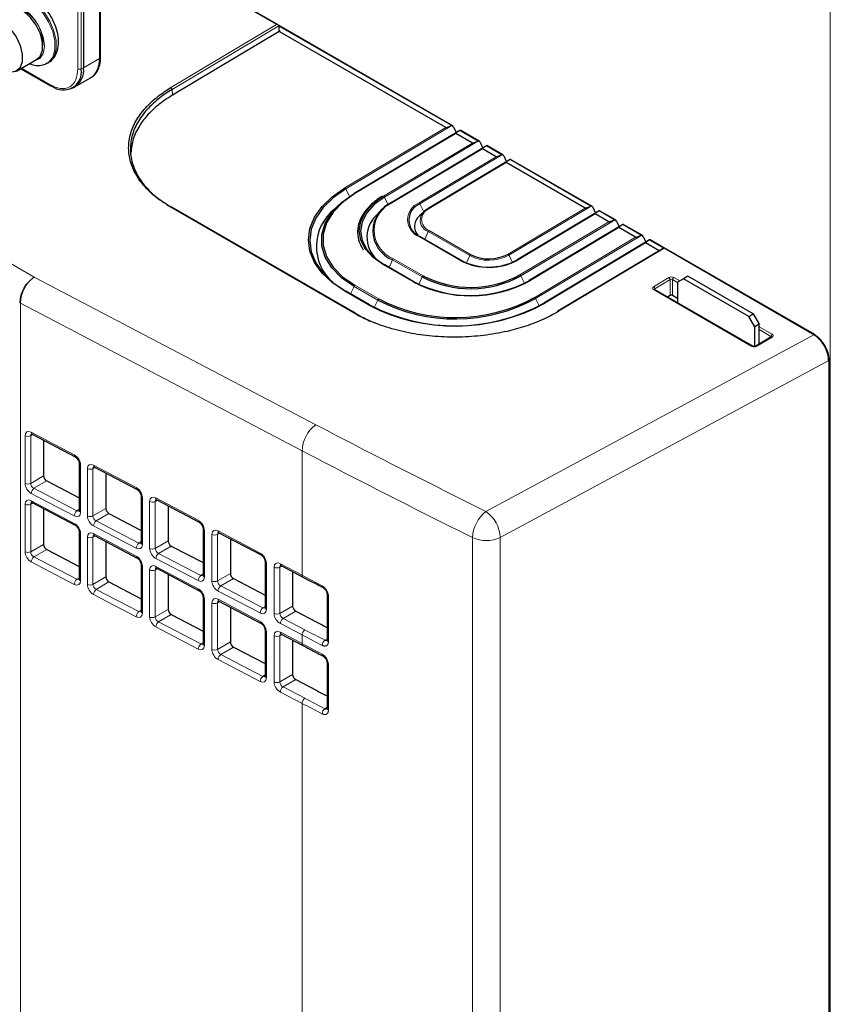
# Paper-space layout 'Blatt2' of a CAD drawing. Header units: millimetres. Extents: x 5 to 418, y 2 to 292.
# Tile 44 of 81: x 145 to 164, y 177 to 200. Entities that reach past the tile are written whole.
import ezdxf

# ---------------------------------------------------------------- set-up
doc = ezdxf.new("R2010")
doc.units = ezdxf.units.MM

psp = doc.layouts.new('Blatt2')

# ---------------------------------------------------------------- linework, layer by layer
at = {"color": 7, "linetype": 'Continuous', "lineweight": 18}
for p, q in [((164.112, 170.59), (164.112, 217.949)), ((146.168, 199.249), (146.168, 217.229)), ((146.249, 199.247), (146.249, 217.227)), ((110.933, 214.021), (145.129, 194.28)), ((146.681, 205.296), (146.681, 199.491)), ((150.904, 200.306), (148.47, 201.711)), ((148.387, 198.803), (150.904, 200.306)), ((150.961, 200.276), (148.416, 198.756)), ((155.075, 197.894), (150.961, 200.269)), ((150.965, 200.17), (150.994, 200.154)), ((146.681, 199.491), (146.305, 199.274)), ((144.826, 199.261), (145.508, 198.867)), ((146.305, 199.274), (146.249, 199.247)), ((148.424, 198.621), (148.416, 198.756)), ((152.537, 196.41), (154.94, 197.846)), ((155.089, 197.896), (152.559, 196.384)), ((155.711, 197.527), (155.276, 197.778)), ((155.181, 197.708), (152.777, 196.272)), ((155.725, 197.528), (153.479, 196.186)), ((153.456, 196.212), (155.577, 197.479)), ((155.817, 197.34), (153.696, 196.073)), ((156.277, 197.2), (155.912, 197.411)), ((154.304, 196.054), (156.142, 197.152)), ((156.291, 197.202), (154.327, 196.028)), ((156.383, 197.014), (154.545, 195.915)), ((158.398, 195.976), (156.478, 197.084)), ((152.647, 196.204), (152.559, 196.384)), ((153.317, 196.12), (153.456, 196.212)), ((153.567, 196.003), (153.479, 196.186)), ((152.771, 193.416), (148.387, 195.947)), ((154.42, 195.837), (154.327, 196.028)), ((156.426, 194.83), (158.264, 195.928)), ((158.412, 195.977), (156.448, 194.804)), ((158.964, 195.649), (158.599, 195.86)), ((158.504, 195.789), (156.666, 194.691)), ((158.978, 195.651), (156.731, 194.308)), ((154.545, 195.392), (155.535, 194.821)), ((156.708, 194.334), (158.829, 195.601)), ((159.07, 195.463), (156.949, 194.195)), ((159.6, 195.282), (159.165, 195.533)), ((155.294, 194.677), (154.304, 195.249)), ((154.522, 195.366), (154.439, 195.185)), ((155.512, 194.794), (154.522, 195.366)), ((157.062, 193.798), (159.466, 195.234)), ((159.615, 195.283), (157.085, 193.772)), ((160.134, 194.973), (159.801, 195.166)), ((159.706, 195.095), (157.302, 193.659)), ((160.15, 194.969), (157.633, 193.465)), ((163.72, 192.907), (160.15, 194.969)), ((153.674, 194.693), (153.591, 194.512)), ((154.381, 194.285), (153.674, 194.693)), ((153.696, 194.719), (154.403, 194.311)), ((155.512, 194.794), (155.433, 194.621)), ((156.448, 194.804), (156.531, 194.634)), ((154.163, 194.167), (153.456, 194.576)), ((145.129, 194.28), (151.846, 190.759)), ((154.381, 194.285), (154.3, 194.107)), ((156.731, 194.308), (156.816, 194.134)), ((159.897, 194.051), (160.264, 194.271)), ((160.293, 194.222), (159.925, 194.003)), ((160.293, 193.847), (160.293, 194.222)), ((160.47, 194.154), (160.35, 194.224)), ((160.35, 194.224), (160.35, 193.847)), ((160.378, 194.272), (160.522, 194.189)), ((152.755, 194.061), (152.672, 193.88)), ((153.321, 193.734), (152.755, 194.061)), ((152.777, 194.087), (153.343, 193.76)), ((162.244, 192.63), (159.897, 193.985)), ((159.925, 194.003), (159.925, 193.983)), ((153.103, 193.617), (152.537, 193.943)), ((153.321, 193.734), (153.238, 193.556)), ((157.085, 193.772), (157.17, 193.597)), ((151.516, 190.141), (144.799, 193.662)), ((144.799, 193.662), (144.799, 162.352)), ((162.414, 193.096), (162.725, 192.917)), ((162.697, 192.868), (162.414, 193.032)), ((155.9, 188.693), (163.72, 192.907)), ((162.725, 192.851), (162.357, 192.631)), ((162.697, 192.848), (162.697, 192.868)), ((164.073, 192.295), (156.241, 188.074)), ((164.073, 108.197), (164.073, 192.295)), ((164.086, 192.284), (164.086, 192.284)), ((164.086, 168.237), (164.086, 192.284)), ((144.91, 189.362), (144.91, 190.497)), ((145.102, 190.524), (145.044, 190.497)), ((145.044, 190.497), (145.044, 189.362)), ((145.058, 190.582), (146.084, 190.04)), ((151.516, 190.141), (151.516, 187.174)), ((146.232, 189.799), (146.232, 188.672)), ((146.587, 189.74), (146.529, 189.713)), ((146.543, 189.798), (147.562, 189.261)), ((145.044, 189.362), (145.35, 189.539)), ((146.395, 188.587), (146.395, 189.713)), ((146.529, 189.713), (146.529, 188.587)), ((145.425, 189.419), (145.122, 189.244)), ((146.084, 188.586), (145.058, 189.122)), ((145.122, 189.244), (146.148, 188.708)), ((144.91, 187.729), (144.91, 188.864)), ((145.102, 188.891), (145.044, 188.864)), ((145.044, 188.864), (145.044, 187.729)), ((145.058, 188.949), (146.084, 188.407)), ((147.709, 189.02), (147.709, 187.9)), ((147.88, 187.811), (147.88, 188.93)), ((148.072, 188.956), (148.014, 188.929)), ((148.014, 188.929), (148.014, 187.811)), ((148.028, 189.014), (149.039, 188.481)), ((146.148, 188.708), (146.199, 188.744)), ((146.529, 188.587), (146.835, 188.763)), ((146.909, 188.643), (146.607, 188.468)), ((147.562, 187.814), (146.543, 188.346)), ((146.607, 188.468), (147.625, 187.936)), ((146.232, 188.166), (146.232, 187.039)), ((146.587, 188.107), (146.529, 188.08)), ((146.543, 188.165), (147.562, 187.627)), ((149.187, 188.24), (149.187, 187.129)), ((149.365, 187.036), (149.365, 188.146)), ((149.557, 188.172), (149.499, 188.146)), ((149.499, 188.146), (149.499, 187.035)), ((149.513, 188.231), (150.517, 187.701)), ((145.044, 187.729), (145.35, 187.906)), ((146.395, 186.954), (146.395, 188.08)), ((146.529, 188.08), (146.529, 186.953)), ((147.625, 187.936), (147.677, 187.972)), ((148.014, 187.811), (148.32, 187.988)), ((148.394, 187.867), (148.092, 187.693)), ((155.58, 156.28), (155.58, 188.069)), ((156.241, 188.074), (156.241, 156.284)), ((145.425, 187.786), (145.122, 187.611)), ((148.092, 187.693), (149.103, 187.165)), ((146.084, 186.953), (145.058, 187.489)), ((145.122, 187.611), (146.148, 187.075)), ((147.709, 187.386), (147.709, 186.267)), ((149.039, 187.042), (148.028, 187.571)), ((150.664, 187.46), (150.664, 186.357)), ((151.042, 187.389), (150.984, 187.362)), ((150.998, 187.447), (151.516, 187.174)), ((147.88, 186.178), (147.88, 187.296)), ((148.072, 187.323), (148.014, 187.296)), ((148.014, 187.296), (148.014, 186.178)), ((148.028, 187.381), (149.039, 186.848)), ((149.103, 187.165), (149.154, 187.201)), ((149.499, 187.035), (149.805, 187.212)), ((150.85, 186.26), (150.85, 187.362)), ((150.984, 187.362), (150.984, 186.26)), ((146.148, 187.075), (146.199, 187.111)), ((146.529, 186.953), (146.835, 187.13)), ((146.909, 187.01), (146.607, 186.835)), ((149.879, 187.092), (149.577, 186.917)), ((149.577, 186.917), (150.58, 186.393)), ((147.562, 186.181), (146.543, 186.713)), ((146.607, 186.835), (147.625, 186.303)), ((150.517, 186.271), (149.513, 186.795)), ((149.187, 186.607), (149.187, 185.495)), ((149.365, 185.402), (149.365, 186.513)), ((149.557, 186.539), (149.499, 186.513)), ((149.499, 186.513), (149.499, 185.402)), ((149.513, 186.598), (150.517, 186.068)), ((152.143, 186.681), (152.143, 185.586)), ((147.625, 186.303), (147.677, 186.339)), ((148.014, 186.178), (148.32, 186.355)), ((148.394, 186.234), (148.092, 186.06)), ((150.58, 186.393), (150.632, 186.429)), ((150.984, 186.26), (151.29, 186.437)), ((151.364, 186.316), (151.062, 186.142)), ((148.092, 186.06), (149.103, 185.532)), ((151.516, 185.749), (150.998, 186.019)), ((151.062, 186.142), (151.579, 185.871)), ((149.039, 185.409), (148.028, 185.938)), ((150.664, 185.827), (150.664, 184.724)), ((151.042, 185.756), (150.984, 185.729)), ((150.998, 185.814), (151.516, 185.541)), ((151.516, 185.749), (151.516, 185.541)), ((149.103, 185.532), (149.154, 185.568)), ((149.499, 185.402), (149.805, 185.579)), ((150.85, 184.627), (150.85, 185.729)), ((150.984, 185.729), (150.984, 184.627)), ((152.059, 185.622), (152.11, 185.658)), ((149.879, 185.459), (149.577, 185.284)), ((149.577, 185.284), (150.58, 184.76)), ((150.517, 184.638), (149.513, 185.162)), ((152.143, 185.047), (152.143, 183.953)), ((150.984, 184.627), (151.29, 184.803)), ((150.58, 184.76), (150.632, 184.796)), ((151.364, 184.683), (151.062, 184.508)), ((151.516, 184.116), (150.998, 184.386)), ((151.062, 184.508), (151.579, 184.238)), ((151.516, 184.116), (151.516, 158.819)), ((152.059, 183.989), (152.11, 184.025))]:
    psp.add_line(p, q, dxfattribs=at)
at = {"color": 7, "linetype": 'Continuous', "lineweight": 25}
for p, q in [((146.305, 217.254), (146.305, 199.274)), ((146.711, 199.532), (146.711, 205.337)), ((150.945, 200.297), (148.482, 201.718)), ((150.967, 200.14), (148.424, 198.621)), ((155.1, 197.892), (150.959, 200.282)), ((150.961, 200.274), (150.965, 200.172)), ((150.994, 200.154), (150.967, 200.14)), ((154.94, 197.846), (150.967, 200.14)), ((144.705, 199.191), (145.186, 199.469)), ((145.441, 199.385), (145.47, 199.402)), ((144.808, 199.251), (145.52, 198.84)), ((146.098, 198.816), (146.474, 199.033)), ((146.011, 198.776), (146.066, 198.8)), ((155.278, 197.78), (152.757, 196.273)), ((155.123, 197.864), (155.189, 197.726)), ((155.736, 197.524), (155.287, 197.783)), ((155.577, 197.479), (155.181, 197.708)), ((155.76, 197.497), (155.825, 197.359)), ((155.915, 197.413), (153.676, 196.075)), ((156.142, 197.152), (155.817, 197.34)), ((156.302, 197.198), (155.924, 197.416)), ((156.481, 197.086), (154.525, 195.917)), ((156.326, 197.171), (156.391, 197.032)), ((158.264, 195.928), (156.383, 197.014)), ((158.423, 195.973), (156.489, 197.089)), ((148.3, 196.005), (148.391, 195.948)), ((152.791, 193.418), (148.407, 195.949)), ((152.391, 196.002), (152.277, 195.895)), ((153.447, 195.905), (153.333, 195.798)), ((154.432, 195.849), (154.318, 195.742)), ((158.602, 195.861), (156.646, 194.693)), ((158.447, 195.946), (158.512, 195.808)), ((158.989, 195.646), (158.611, 195.865)), ((158.829, 195.601), (158.504, 195.789)), ((159.013, 195.619), (159.078, 195.481)), ((159.168, 195.535), (156.929, 194.197)), ((159.466, 195.234), (159.07, 195.463)), ((159.626, 195.279), (159.176, 195.538)), ((155.315, 194.679), (154.325, 195.251)), ((159.804, 195.167), (157.282, 193.661)), ((159.649, 195.252), (159.714, 195.114)), ((160.145, 194.979), (159.813, 195.171)), ((160.15, 194.983), (157.613, 193.467)), ((160.028, 194.91), (159.706, 195.095)), ((163.741, 192.91), (160.15, 194.983)), ((154.184, 194.17), (153.476, 194.578)), ((160.611, 194.241), (160.47, 194.159)), ((160.717, 194.302), (160.611, 194.241)), ((162.167, 193.343), (160.611, 194.241)), ((162.273, 193.404), (160.717, 194.302)), ((162.265, 192.632), (159.917, 193.987)), ((160.47, 194.159), (160.47, 193.668)), ((153.123, 193.619), (152.557, 193.946)), ((160.228, 193.808), (160.293, 193.847)), ((160.35, 193.847), (160.47, 193.778)), ((162.167, 193.343), (162.273, 193.404)), ((162.308, 193.098), (162.167, 193.343)), ((162.273, 193.404), (162.414, 193.159)), ((162.414, 193.159), (162.308, 193.098)), ((162.308, 192.625), (162.308, 193.098)), ((162.414, 192.679), (162.414, 193.159)), ((162.705, 192.853), (162.337, 192.633)), ((163.752, 192.897), (163.748, 192.899)), ((164.086, 108.215), (164.086, 192.312)), ((164.096, 168.252), (164.096, 192.3)), ((145.079, 190.536), (146.105, 189.995)), ((145.35, 190.393), (145.35, 189.539)), ((146.199, 189.842), (146.199, 188.715)), ((146.564, 189.752), (147.582, 189.215)), ((146.835, 189.609), (146.835, 188.763)), ((145.425, 189.419), (146.199, 189.014)), ((147.677, 189.062), (147.677, 187.943)), ((145.079, 188.903), (146.105, 188.362)), ((148.049, 188.969), (149.06, 188.435)), ((148.32, 188.825), (148.32, 187.988)), ((145.35, 188.76), (145.35, 187.906)), ((146.199, 188.715), (146.199, 188.716)), ((146.909, 188.643), (147.677, 188.242)), ((146.199, 188.209), (146.199, 187.082)), ((146.564, 188.119), (147.582, 187.582)), ((149.154, 188.282), (149.154, 187.171)), ((149.534, 188.185), (150.537, 187.655)), ((146.835, 187.976), (146.835, 187.13)), ((147.677, 187.943), (147.677, 187.944)), ((148.394, 187.867), (149.154, 187.471)), ((149.805, 188.042), (149.805, 187.212)), ((145.425, 187.786), (146.199, 187.381)), ((147.677, 187.429), (147.677, 186.31)), ((150.632, 187.503), (150.632, 186.399)), ((151.019, 187.401), (151.536, 187.128)), ((148.049, 187.336), (149.06, 186.802)), ((148.32, 187.192), (148.32, 186.355)), ((149.154, 187.171), (149.154, 187.173)), ((151.29, 187.258), (151.29, 186.437)), ((146.199, 187.082), (146.199, 187.083)), ((146.909, 187.01), (147.677, 186.609)), ((149.879, 187.092), (150.632, 186.699)), ((152.11, 186.723), (152.11, 185.629)), ((149.154, 186.649), (149.154, 185.538)), ((149.534, 186.552), (150.537, 186.022)), ((147.677, 186.31), (147.677, 186.311)), ((148.394, 186.234), (149.154, 185.838)), ((149.805, 186.409), (149.805, 185.579)), ((150.632, 186.399), (150.632, 186.401)), ((151.364, 186.316), (151.852, 186.061)), ((150.632, 185.869), (150.632, 184.766)), ((151.019, 185.768), (151.536, 185.495)), ((149.154, 185.538), (149.154, 185.54)), ((151.29, 185.625), (151.29, 184.803)), ((149.879, 185.459), (150.632, 185.066)), ((152.11, 185.09), (152.11, 183.995)), ((150.632, 184.766), (150.632, 184.768)), ((151.364, 184.683), (151.852, 184.428))]:
    psp.add_line(p, q, dxfattribs=at)
at = {"color": 7, "linetype": 'Continuous', "lineweight": 18, "flags": 128}
for points in [[(144.991, 200.9), (145.17, 200.767), (145.335, 200.586), (145.471, 200.37), (145.569, 200.139), (145.621, 199.909), (145.622, 199.7), (145.572, 199.528), (145.475, 199.408), (145.44, 199.384)], [(145.47, 199.402), (145.503, 199.424), (145.6, 199.545), (145.65, 199.716), (145.649, 199.925), (145.598, 200.155), (145.5, 200.387), (145.363, 200.602), (145.198, 200.783), (145.02, 200.916)], [(145.13, 199.436), (145.143, 199.438), (145.263, 199.495), (145.342, 199.613), (145.373, 199.779), (145.352, 199.977), (145.281, 200.187), (145.168, 200.387), (145.024, 200.557), (144.864, 200.679)]]:
    psp.add_lwpolyline(points, dxfattribs=at)
at = {"color": 7, "linetype": 'Continuous', "lineweight": 25, "flags": 128}
for points in [[(145.186, 199.469), (145.267, 199.546), (145.323, 199.691), (145.325, 199.878), (145.275, 200.086), (145.177, 200.293), (145.042, 200.476), (144.884, 200.616)], [(144.404, 200.338), (144.561, 200.198), (144.696, 200.015), (144.794, 199.808), (144.844, 199.6), (144.842, 199.413), (144.787, 199.268), (144.684, 199.181), (144.547, 199.16), (144.388, 199.208), (144.355, 199.226)], [(152.537, 193.943), (152.234, 194.149), (151.991, 194.379), (151.812, 194.631), (151.704, 194.896), (151.667, 195.168), (151.703, 195.441), (151.812, 195.709), (151.991, 195.963), (152.234, 196.199), (152.537, 196.41)], [(152.559, 196.384), (152.26, 196.175), (152.019, 195.942), (151.843, 195.69), (151.735, 195.426), (151.699, 195.156), (151.735, 194.886), (151.843, 194.624), (152.019, 194.375), (152.26, 194.147), (152.56, 193.944)], [(152.755, 194.061), (152.457, 194.266), (152.225, 194.5), (152.066, 194.755), (151.985, 195.022), (151.985, 195.295), (152.066, 195.564), (152.224, 195.822), (152.456, 196.06), (152.755, 196.272)], [(152.777, 196.272), (152.482, 196.062), (152.253, 195.827), (152.096, 195.572), (152.017, 195.306), (152.017, 195.037), (152.097, 194.773), (152.253, 194.521), (152.483, 194.29), (152.777, 194.087)], [(152.757, 196.273), (152.757, 196.273), (152.755, 196.272)], [(153.456, 194.576), (153.211, 194.748), (153.029, 194.947), (152.917, 195.163), (152.879, 195.388), (152.917, 195.614), (153.029, 195.832), (153.211, 196.034), (153.317, 196.12)], [(153.479, 196.186), (153.238, 196.011), (153.059, 195.812), (152.948, 195.598), (152.911, 195.375), (152.948, 195.154), (153.059, 194.941), (153.238, 194.746), (153.479, 194.576)], [(153.676, 196.075), (153.676, 196.075), (153.674, 196.073)], [(154.525, 195.917), (154.524, 195.917), (154.522, 195.916)], [(155.317, 194.678), (155.315, 194.679), (155.315, 194.679)], [(156.644, 194.691), (156.646, 194.693), (156.646, 194.693)], [(156.926, 194.195), (156.929, 194.197), (156.929, 194.197)], [(154.186, 194.168), (154.184, 194.17), (154.184, 194.17)], [(153.125, 193.617), (153.123, 193.619), (153.123, 193.619)], [(157.28, 193.659), (157.282, 193.661), (157.282, 193.661)], [(157.633, 193.465), (157.628, 193.467), (157.623, 193.469), (157.618, 193.469), (157.614, 193.467), (157.61, 193.465), (157.608, 193.461), (157.606, 193.456), (157.605, 193.451)]]:
    psp.add_lwpolyline(points, dxfattribs=at)
at = {"color": 7, "linetype": 'Continuous', "lineweight": 18}
for centre, radius, start, end in [((144.433, 199.856), 0.9, 343.1141, 61.3945), ((146.21, 199.332), 0.0932, 242.8052, 294.3071), ((145.536, 198.864), 0.0291, 173.0989, 235.5889), ((148.353, 198.75), 0.0629, 5.4779, 57.3836), ((152.504, 196.359), 0.0612, 24.8531, 57.6847), ((152.765, 196.256), 0.0194, 53.0899, 115.69), ((153.423, 196.16), 0.0612, 24.8531, 57.6847), ((153.685, 196.058), 0.0194, 53.0899, 115.69), ((153.965, 195.396), 0.728, 111.6306, 248.3843), ((154.464, 195.651), 0.433, 111.6306, 248.3843), ((154.272, 196.003), 0.0612, 24.8531, 57.6847), ((154.648, 195.654), 0.281, 111.6306, 248.3843), ((154.533, 195.9), 0.0194, 53.0899, 115.69), ((154.627, 195.639), 0.293, 158.0269, 248.9921), ((154.578, 195.341), 0.0606, 123.0985, 156.3421), ((154.317, 195.232), 0.021, 66.8539, 125.7899), ((153.729, 194.668), 0.0606, 123.0985, 156.3421), ((155.307, 194.66), 0.021, 66.8539, 125.7899), ((155.568, 194.77), 0.0606, 123.0985, 156.3421), ((155.971, 195.685), 1.002, 242.7373, 298.4124), ((156.393, 194.778), 0.0612, 24.8531, 57.6847), ((156.654, 194.674), 0.0204, 54.9121, 113.8678), ((153.468, 194.559), 0.021, 66.8539, 125.7899), ((145.551, 193.636), 0.77, 123.2297, 177.3477), ((145.602, 193.63), 0.804, 126.0462, 177.7287), ((154.437, 194.26), 0.0606, 123.0985, 156.3421), ((156.676, 194.282), 0.0612, 24.8531, 57.6847), ((156.937, 194.179), 0.0204, 54.9121, 113.8678), ((160.231, 194.218), 0.0624, 3.6388, 57.5208), ((160.411, 194.221), 0.0616, 123.2297, 177.3477), ((152.81, 194.036), 0.0606, 123.0985, 156.3421), ((154.175, 194.15), 0.021, 66.8539, 125.7899), ((159.863, 193.999), 0.0624, 3.6388, 57.5208), ((159.909, 193.969), 0.02, 65.3239, 127.3198), ((152.549, 193.926), 0.021, 66.8539, 125.7899), ((153.376, 193.71), 0.0606, 123.0985, 156.3421), ((157.029, 193.746), 0.0612, 24.8531, 57.6847), ((145.026, 194.094), 0.488, 240.0161, 242.3113), ((153.115, 193.6), 0.021, 66.8539, 125.7899), ((157.291, 193.642), 0.0204, 54.9121, 113.8678), ((152.783, 193.4), 0.0196, 64.6232, 128.0206), ((162.759, 192.866), 0.0616, 123.2297, 177.3477), ((162.714, 192.836), 0.019, 52.3813, 116.3986), ((163.732, 192.892), 0.0195, 64.3317, 128.3121), ((162.256, 192.615), 0.0195, 64.3931, 128.3057), ((162.346, 192.616), 0.019, 52.4237, 116.0014), ((164.066, 192.314), 0.02, 289.6179, 355.1002), ((152.319, 190.109), 0.804, 126.0462, 177.7287), ((144.977, 190.638), 0.156, 244.4359, 295.3984), ((145.105, 190.575), 0.0468, 171.8221, 236.6932), ((146.13, 190.034), 0.0468, 171.8505, 236.4489), ((146.249, 189.847), 0.0505, 186.2002, 249.737), ((146.589, 189.791), 0.0468, 171.8221, 236.6932), ((146.462, 189.854), 0.156, 244.4359, 295.3984), ((144.977, 189.503), 0.156, 244.4359, 295.3984), ((145.22, 189.115), 0.161, 127.2578, 177.7305), ((147.608, 189.254), 0.0468, 171.8505, 236.4489), ((147.727, 189.067), 0.0505, 186.2002, 249.737), ((144.977, 189.005), 0.156, 244.4359, 295.3984), ((145.105, 188.942), 0.0468, 171.8221, 236.6932), ((147.947, 189.07), 0.156, 244.4359, 295.3984), ((148.074, 189.008), 0.0468, 171.8221, 236.6932), ((146.245, 188.58), 0.161, 127.2578, 177.7305), ((146.249, 188.719), 0.0502, 185.0458, 249.862), ((146.462, 188.727), 0.156, 244.4359, 295.3984), ((156.405, 188.04), 0.825, 127.6978, 177.9427), ((155.422, 188.027), 0.82, 3.2924, 54.3581), ((146.13, 188.401), 0.0468, 171.8505, 236.4489), ((146.705, 188.34), 0.161, 127.2578, 177.7305), ((149.086, 188.474), 0.0468, 171.8505, 236.4489), ((146.249, 188.214), 0.0505, 186.2002, 249.737), ((146.589, 188.158), 0.0468, 171.8221, 236.6932), ((149.204, 188.287), 0.0505, 186.2002, 249.737), ((149.432, 188.286), 0.156, 244.4359, 295.3984), ((149.559, 188.224), 0.0468, 171.8221, 236.6932), ((146.462, 188.221), 0.156, 244.4359, 295.3984), ((147.723, 187.808), 0.161, 127.2578, 177.7305), ((147.727, 187.947), 0.0502, 185.0458, 249.862), ((155.906, 188.781), 0.783, 245.3961, 295.3359), ((144.977, 187.87), 0.156, 244.4359, 295.3984), ((147.608, 187.621), 0.0468, 171.8505, 236.4489), ((147.947, 187.952), 0.156, 244.4359, 295.3984), ((148.189, 187.564), 0.161, 127.2578, 177.7305), ((150.563, 187.694), 0.0468, 171.8505, 236.4489), ((145.22, 187.482), 0.161, 127.2578, 177.7305), ((147.727, 187.434), 0.0505, 186.2002, 249.737), ((150.682, 187.507), 0.0505, 186.2002, 249.737), ((151.044, 187.44), 0.0468, 171.8221, 236.6932), ((147.947, 187.437), 0.156, 244.4359, 295.3984), ((148.074, 187.375), 0.0468, 171.8221, 236.6932), ((149.201, 187.036), 0.161, 127.2578, 177.7305), ((149.204, 187.176), 0.0502, 185.0458, 249.862), ((150.917, 187.503), 0.156, 244.4359, 295.3984), ((151.562, 187.167), 0.0468, 171.8228, 236.687), ((146.245, 186.947), 0.161, 127.2578, 177.7305), ((146.249, 187.086), 0.0502, 185.0458, 249.862), ((146.462, 187.094), 0.156, 244.4359, 295.3984), ((149.432, 187.176), 0.156, 244.4359, 295.3984), ((149.674, 186.789), 0.161, 127.2578, 177.7305), ((152.041, 186.915), 0.0465, 171.6494, 237.542), ((146.705, 186.707), 0.161, 127.2578, 177.7305), ((149.086, 186.841), 0.0468, 171.8505, 236.4489), ((152.16, 186.728), 0.0501, 184.0717, 250.2189), ((149.204, 186.654), 0.0505, 186.2002, 249.737), ((149.432, 186.653), 0.156, 244.4359, 295.3984), ((149.559, 186.591), 0.0468, 171.8221, 236.6932), ((147.723, 186.175), 0.161, 127.2578, 177.7305), ((147.727, 186.314), 0.0502, 185.0458, 249.862), ((150.678, 186.264), 0.161, 127.2578, 177.7305), ((150.682, 186.404), 0.0502, 185.0458, 249.862), ((150.917, 186.401), 0.156, 244.4359, 295.3984), ((147.947, 186.319), 0.156, 244.4359, 295.3984), ((148.189, 185.931), 0.161, 127.2578, 177.7305), ((150.563, 186.061), 0.0468, 171.8505, 236.4489), ((151.159, 186.013), 0.161, 127.2578, 177.7305), ((150.682, 185.874), 0.0505, 186.2002, 249.737), ((151.044, 185.807), 0.0468, 171.8221, 236.6932), ((151.677, 185.743), 0.161, 127.2578, 177.7305), ((149.201, 185.403), 0.161, 127.2578, 177.7305), ((149.204, 185.543), 0.0502, 185.0458, 249.862), ((150.917, 185.87), 0.156, 244.4359, 295.3984), ((151.562, 185.534), 0.0468, 171.8228, 236.687), ((152.157, 185.493), 0.162, 127.4514, 177.7622), ((152.161, 185.633), 0.0504, 185.1175, 250.1067), ((149.432, 185.543), 0.156, 244.4359, 295.3984), ((149.674, 185.156), 0.161, 127.2578, 177.7305), ((152.041, 185.281), 0.0465, 171.6494, 237.542), ((152.16, 185.095), 0.0501, 184.0717, 250.2189), ((150.678, 184.631), 0.161, 127.2578, 177.7305), ((150.682, 184.771), 0.0502, 185.0458, 249.862), ((150.917, 184.768), 0.156, 244.4359, 295.3984), ((151.159, 184.38), 0.161, 127.2578, 177.7305), ((151.677, 184.11), 0.161, 127.2578, 177.7305), ((152.157, 183.86), 0.162, 127.4514, 177.7622), ((152.161, 184), 0.0504, 185.1175, 250.1067)]:
    psp.add_arc(centre, radius, start, end, dxfattribs=at)
at = {"color": 7, "linetype": 'Continuous', "lineweight": 25}
for centre, radius, start, end in [((146.191, 199.437), 0.493, 305.0133, 6.2988), ((146.663, 199.535), 0.0475, 292.523, 358.1366), ((145.821, 199.177), 0.434, 230.7967, 9.214), ((145.828, 199.217), 0.481, 299.7173, 6.7628), ((145.532, 198.865), 0.0279, 244.1059, 300.3461), ((148.399, 195.931), 0.0196, 64.6232, 128.0206), ((152.987, 195.014), 1.131, 128.8411, 229.2454), ((153.947, 195.383), 0.742, 111.6306, 248.3843), ((154.482, 195.639), 0.419, 111.6306, 248.3843), ((154.719, 195.551), 0.414, 118.4294, 151.4664), ((153.789, 195.232), 0.727, 128.8774, 227.2123), ((154.517, 195.491), 0.32, 128.5032, 220.7912), ((155.967, 195.983), 1.469, 242.7373, 298.4124), ((155.968, 195.94), 1.42, 242.7373, 298.4124), ((155.972, 195.669), 0.954, 242.7373, 298.4124), ((155.53, 196.819), 2.983, 242.7373, 298.4124), ((155.53, 196.777), 2.935, 242.7373, 298.4124), ((155.534, 196.522), 2.517, 242.7373, 298.4124), ((155.534, 196.505), 2.468, 242.7373, 298.4124), ((155.167, 197.297), 4.013, 242.6037, 298.546), ((155.167, 197.282), 3.966, 242.6139, 298.5358), ((155.163, 197.578), 4.465, 242.5198, 298.6299), ((155.164, 197.536), 4.417, 242.5198, 298.6299), ((152.781, 193.403), 0.0189, 358.4986, 55.6499), ((163.744, 192.881), 0.018, 63.8017, 113.2556), ((163.729, 192.893), 0.0201, 354.3177, 54.3701), ((164.066, 192.31), 0.02, 5.5114, 65.8088), ((164.077, 192.301), 0.0192, 297.475, 355.2816)]:
    psp.add_arc(centre, radius, start, end, dxfattribs=at)
for centre, major_axis, ratio, start_param, end_param in [((150.904, 200.274), (0.0566, 0.0004), 0.572322, 0.056798, 1.575234), ((150.933, 200.258), (0.0184, 0.0356), 0.607308, 5.469088, 5.538901), ((150.994, 200.188), (0.0184, 0.0356), 0.607308, 2.327495, 3.845932), ((155.345, 198.056), (0.406, 0.208), 0.060225, 3.180397, 3.951797), ((155.095, 197.848), (-0.0188, 0.0461), 0.657673, 4.79515, 5.889976), ((155.586, 197.917), (0.406, 0.208), 0.060225, 2.408997, 3.180397), ((155.253, 197.757), (0.0349, 0.026), 0.115563, 0.049922, 0.359268), ((155.982, 197.688), (0.406, 0.208), 0.060225, 3.180397, 3.951797), ((155.731, 197.481), (-0.0188, 0.0461), 0.657673, 4.79515, 5.889976), ((156.222, 197.55), (0.406, 0.208), 0.060225, 2.408997, 3.180397), ((155.889, 197.39), (0.0349, 0.026), 0.115563, 0.049922, 0.359268), ((156.547, 197.362), (0.406, 0.208), 0.060225, 3.180397, 3.951797), ((156.297, 197.154), (-0.0188, 0.0461), 0.657673, 4.79515, 5.889976), ((156.788, 197.223), (0.406, 0.208), 0.060225, 2.408997, 3.180397), ((156.455, 197.063), (0.0349, 0.026), 0.115563, 0.049922, 0.359268), ((158.669, 196.137), (0.406, 0.208), 0.060225, 3.180397, 3.951797), ((158.418, 195.93), (-0.0188, 0.0461), 0.657673, 4.79515, 5.889976), ((158.909, 195.998), (0.406, 0.208), 0.060225, 2.408997, 3.180397), ((158.576, 195.839), (0.0349, 0.026), 0.115563, 0.049922, 0.359268), ((159.234, 195.811), (0.406, 0.208), 0.060225, 3.180397, 3.951797), ((158.984, 195.603), (-0.0188, 0.0461), 0.657673, 4.79515, 5.889976), ((159.475, 195.672), (0.406, 0.208), 0.060225, 2.408997, 3.180397), ((159.142, 195.512), (0.0349, 0.026), 0.115563, 0.049922, 0.359268), ((159.871, 195.443), (0.406, 0.208), 0.060225, 3.180397, 3.951797), ((159.62, 195.236), (-0.0188, 0.0461), 0.657673, 4.79515, 5.889976), ((160.111, 195.304), (0.406, 0.208), 0.060225, 2.408997, 3.180397), ((159.778, 195.145), (0.0349, 0.026), 0.115563, 0.049922, 0.359268), ((160.15, 194.936), (-0.0003, 0.0464), 0.007557, 6.278747, 7.081517), ((160.321, 193.831), (0.04, 0.0006), 0.587275, 0.776363, 2.347159), ((163.72, 192.5), (-0.249, 0.434), 0.574603, 3.927892, 5.497775), ((163.749, 192.516), (-0.23, 0.398), 0.577908, 3.926308, 5.49619), ((163.759, 192.503), (-0.23, 0.398), 0.578965, 3.928442, 5.496499), ((163.731, 192.487), (-0.25, 0.433), 0.58354, 4.025243, 5.299276), ((145.425, 189.5), (-0.0539, 0.0843), 0.607109, 0.759085, 2.327142), ((146.91, 188.725), (-0.0539, 0.0843), 0.607109, 0.759085, 2.327142), ((145.425, 187.867), (-0.0539, 0.0843), 0.607109, 0.759085, 2.327142), ((148.395, 187.949), (-0.0539, 0.0843), 0.607109, 0.759085, 2.327142), ((149.879, 187.174), (-0.0539, 0.0843), 0.607109, 0.759085, 2.327142), ((146.91, 187.092), (-0.0539, 0.0843), 0.607109, 0.759085, 2.327142), ((148.395, 186.316), (-0.0539, 0.0843), 0.607109, 0.759085, 2.327142), ((151.364, 186.398), (-0.0539, 0.0843), 0.607109, 0.759085, 2.327142), ((286.084, 279.789), (199.416, 9.557), 0.606667, 3.945278, 3.947026), ((149.879, 185.54), (-0.0539, 0.0843), 0.607109, 0.759085, 2.327142), ((151.364, 184.765), (-0.0539, 0.0843), 0.607109, 0.759085, 2.327142), ((286.084, 278.156), (199.416, 9.557), 0.606667, 3.945278, 3.947026)]:
    psp.add_ellipse(centre, major_axis=major_axis, ratio=ratio, start_param=start_param, end_param=end_param, dxfattribs=at)
at = {"color": 7, "linetype": 'Continuous', "lineweight": 18}
for centre, major_axis, ratio, start_param, end_param in [((160.321, 194.238), (0.08, 0.0012), 0.587275, 0.776363, 2.347159), ((160.321, 194.206), (0.04, 0.0013), 0.597067, 0.766692, 2.337488), ((159.953, 194.019), (0.08, 0.0012), 0.587275, 2.347159, 3.917956), ((159.954, 193.986), (0.04, 0.0013), 0.597067, 2.337488, 3.118532), ((162.669, 192.851), (0.04, 0.0013), 0.597067, 6.260125, 7.049877), ((162.669, 192.883), (0.08, 0.0012), 0.587275, 5.488752, 7.059548), ((162.301, 192.664), (0.08, 0.0012), 0.587275, 3.917956, 5.488752), ((286.078, 278.8), (199.492, 3.069), 0.587275, 3.965307, 3.992445), ((145.059, 190.418), (-0.108, 0.17), 0.600804, 5.469627, 7.037684), ((145.126, 190.461), (-0.0668, 0.0777), 0.609972, 6.100096, 6.947817), ((146.084, 189.877), (-0.107, 0.169), 0.604261, 3.90382, 5.471878), ((286.084, 278.395), (199.992, 3.069), 0.58725, 3.965331, 3.992468), ((146.544, 189.634), (-0.108, 0.17), 0.600804, 5.469627, 7.037684), ((146.611, 189.677), (-0.0668, 0.0777), 0.609972, 6.100096, 6.947817), ((145.059, 189.285), (-0.108, 0.169), 0.607109, 0.759085, 2.327142), ((145.126, 189.328), (-0.0596, 0.0807), 0.695846, 0.708668, 2.276725), ((147.561, 189.097), (-0.107, 0.169), 0.604261, 3.90382, 5.471878), ((148.029, 188.851), (-0.108, 0.17), 0.600804, 5.469627, 7.037684), ((145.059, 188.785), (-0.108, 0.17), 0.600804, 5.469627, 7.037684), ((145.126, 188.828), (-0.0668, 0.0777), 0.609972, 6.100096, 6.947817), ((148.096, 188.893), (-0.0668, 0.0777), 0.609972, 6.100096, 6.947817), ((146.084, 188.75), (-0.107, 0.169), 0.603946, 2.335528, 3.903585), ((146.151, 188.792), (-0.0489, 0.0876), 0.62979, 2.37168, 3.211162), ((146.544, 188.51), (-0.108, 0.169), 0.607109, 0.759085, 2.327142), ((146.611, 188.552), (-0.0596, 0.0807), 0.695846, 0.708668, 2.276725), ((146.084, 188.244), (-0.107, 0.169), 0.604261, 3.90382, 5.471878), ((149.039, 188.317), (-0.107, 0.169), 0.604261, 3.90382, 5.471878), ((146.544, 188.001), (-0.108, 0.17), 0.600804, 5.469627, 7.037684), ((146.611, 188.044), (-0.0668, 0.0777), 0.609972, 6.100096, 6.947817), ((149.513, 188.067), (-0.108, 0.17), 0.600804, 5.469627, 7.037684), ((149.581, 188.11), (-0.0668, 0.0777), 0.609972, 6.100096, 6.947817), ((147.561, 187.978), (-0.107, 0.169), 0.603946, 2.335528, 3.903585), ((147.629, 188.021), (-0.0489, 0.0876), 0.62979, 2.37168, 3.211162), ((145.059, 187.652), (-0.108, 0.169), 0.607109, 0.759085, 2.327142), ((145.126, 187.695), (-0.0596, 0.0807), 0.695846, 0.708668, 2.276725), ((147.561, 187.464), (-0.107, 0.169), 0.604261, 3.90382, 5.471878), ((148.029, 187.734), (-0.108, 0.169), 0.607109, 0.759085, 2.327142), ((148.096, 187.777), (-0.0596, 0.0807), 0.695846, 0.708668, 2.276725), ((150.516, 187.538), (-0.107, 0.169), 0.604261, 3.90382, 5.471878), ((148.029, 187.218), (-0.108, 0.17), 0.600804, 5.469627, 7.037684), ((150.998, 187.283), (-0.108, 0.17), 0.600804, 5.469627, 7.037684), ((151.066, 187.326), (-0.0668, 0.0777), 0.609972, 6.100096, 6.947817), ((148.096, 187.26), (-0.0668, 0.0777), 0.609972, 6.100096, 6.947817), ((149.106, 187.249), (-0.0489, 0.0876), 0.62979, 2.37168, 3.211162), ((286.084, 264.043), (199.944, -8.625), 0.546331, 3.997905, 4.001142), ((146.084, 187.117), (-0.107, 0.169), 0.603946, 2.335528, 3.903585), ((146.151, 187.159), (-0.0489, 0.0876), 0.62979, 2.37168, 3.211162), ((146.544, 186.876), (-0.108, 0.169), 0.607109, 0.759085, 2.327142), ((146.611, 186.919), (-0.0596, 0.0807), 0.695846, 0.708668, 2.276725), ((149.039, 187.206), (-0.107, 0.169), 0.603946, 2.335528, 3.903585), ((149.513, 186.958), (-0.108, 0.169), 0.607109, 0.759085, 2.327142), ((149.581, 187.001), (-0.0596, 0.0807), 0.695846, 0.708668, 2.276725), ((149.039, 186.684), (-0.107, 0.169), 0.604261, 3.90382, 5.471878), ((149.513, 186.434), (-0.108, 0.17), 0.600804, 5.469627, 7.037684), ((149.581, 186.476), (-0.0668, 0.0777), 0.609972, 6.100096, 6.947817), ((147.561, 186.345), (-0.107, 0.169), 0.603946, 2.335528, 3.903585), ((147.629, 186.388), (-0.0489, 0.0876), 0.62979, 2.37168, 3.211162), ((150.516, 186.434), (-0.107, 0.169), 0.603946, 2.335528, 3.903585), ((150.584, 186.477), (-0.0489, 0.0876), 0.62979, 2.37168, 3.211162), ((150.998, 186.183), (-0.108, 0.169), 0.607109, 0.759085, 2.327142), ((151.066, 186.225), (-0.0596, 0.0807), 0.695846, 0.708668, 2.276725), ((148.029, 186.101), (-0.108, 0.169), 0.607109, 0.759085, 2.327142), ((148.096, 186.144), (-0.0596, 0.0807), 0.695846, 0.708668, 2.276725), ((150.516, 185.904), (-0.107, 0.169), 0.604261, 3.90382, 5.471878), ((150.998, 185.65), (-0.108, 0.17), 0.600804, 5.469627, 7.037684), ((151.066, 185.693), (-0.0668, 0.0777), 0.609972, 6.100096, 6.947817), ((286.084, 279.707), (199.916, 9.575), 0.606653, 3.945294, 3.948531), ((286.081, 279.787), (199.816, 9.576), 0.606667, 3.945278, 3.948515), ((149.106, 185.616), (-0.0489, 0.0876), 0.62979, 2.37168, 3.211162), ((286.084, 262.409), (199.944, -8.625), 0.546331, 3.997905, 4.001142), ((149.039, 185.573), (-0.107, 0.169), 0.603946, 2.335528, 3.903585), ((149.513, 185.325), (-0.108, 0.169), 0.607109, 0.759085, 2.327142), ((149.581, 185.368), (-0.0596, 0.0807), 0.695846, 0.708668, 2.276725), ((150.516, 184.801), (-0.107, 0.169), 0.603946, 2.335528, 3.903585), ((150.584, 184.844), (-0.0489, 0.0876), 0.62979, 2.37168, 3.211162), ((150.998, 184.55), (-0.108, 0.169), 0.607109, 0.759085, 2.327142), ((151.066, 184.592), (-0.0596, 0.0807), 0.695846, 0.708668, 2.276725), ((286.084, 278.074), (199.916, 9.575), 0.606653, 3.945294, 3.948531), ((286.081, 278.154), (199.816, 9.576), 0.606667, 3.945278, 3.948515)]:
    psp.add_ellipse(centre, major_axis=major_axis, ratio=ratio, start_param=start_param, end_param=end_param, dxfattribs=at)
at = {"color": 7, "linetype": 'Continuous', "lineweight": 25}
for points, knots in [([(145.467, 199.406), (145.48, 199.412), (145.542, 199.439), (145.622, 199.538), (145.692, 199.69), (145.716, 199.875), (145.696, 200.083), (145.628, 200.304), (145.52, 200.519), (145.377, 200.711), (145.235, 200.846), (145.142, 200.904), (145.11, 200.925)], [0, 0, 0, 0, 0.026719, 0.130406, 0.233093, 0.341968, 0.458235, 0.577095, 0.695696, 0.814546, 0.93457, 1, 1, 1, 1]), ([(145.013, 199.369), (145.067, 199.352), (145.175, 199.32), (145.324, 199.328), (145.403, 199.371), (145.436, 199.389)], [0, 0, 0, 0, 0.3742126, 0.7437333, 1, 1, 1, 1]), ([(146.463, 199.035), (146.489, 199.048), (146.559, 199.084), (146.639, 199.192), (146.693, 199.338), (146.714, 199.455), (146.709, 199.522), (146.708, 199.533)], [0, 0, 0, 0, 0.157641, 0.435274, 0.70534, 0.952833, 1, 1, 1, 1]), ([(148.387, 195.947), (148.277, 196.016), (148.055, 196.155), (147.792, 196.398), (147.573, 196.674), (147.425, 196.986), (147.364, 197.325), (147.403, 197.666), (147.536, 198.001), (147.766, 198.317), (148.053, 198.587), (148.286, 198.737), (148.387, 198.803)], [0, 0, 0, 0, 0.090364, 0.181669, 0.272973, 0.38028, 0.487586, 0.594984, 0.702383, 0.809758, 0.917134, 1, 1, 1, 1]), ([(148.416, 198.756), (148.416, 198.756), (148.312, 198.693), (148.09, 198.543), (147.802, 198.277), (147.577, 197.966), (147.443, 197.634), (147.405, 197.298), (147.464, 196.961), (147.61, 196.654), (147.826, 196.379), (148.03, 196.191), (148.169, 196.093), (148.205, 196.068)], [0, 0, 0, 0, 0.000002, 0.088063, 0.200546, 0.316292, 0.428799, 0.544569, 0.656983, 0.772652, 0.868683, 0.966716, 1, 1, 1, 1]), ([(148.424, 198.621), (148.315, 198.55), (148.097, 198.409), (147.836, 198.165), (147.623, 197.888), (147.47, 197.577), (147.445, 197.353), (147.431, 197.24)], [0, 0, 0, 0, 0.185489, 0.370978, 0.560353, 0.777038, 1, 1, 1, 1]), ([(155.075, 197.894), (155.078, 197.895), (155.083, 197.897), (155.088, 197.896), (155.089, 197.896)], [0, 0, 0, 0, 0.680247, 1, 1, 1, 1]), ([(155.284, 197.783), (155.283, 197.782), (155.28, 197.781), (155.277, 197.779), (155.276, 197.778)], [0, 0, 0, 0, 0.681465, 1, 1, 1, 1]), ([(155.711, 197.527), (155.714, 197.528), (155.719, 197.529), (155.724, 197.528), (155.725, 197.528)], [0, 0, 0, 0, 0.680247, 1, 1, 1, 1]), ([(155.921, 197.416), (155.919, 197.415), (155.917, 197.414), (155.913, 197.412), (155.912, 197.411)], [0, 0, 0, 0, 0.681465, 1, 1, 1, 1]), ([(156.277, 197.2), (156.28, 197.201), (156.285, 197.203), (156.29, 197.202), (156.291, 197.202)], [0, 0, 0, 0, 0.680247, 1, 1, 1, 1]), ([(156.486, 197.089), (156.485, 197.088), (156.483, 197.087), (156.479, 197.085), (156.478, 197.084)], [0, 0, 0, 0, 0.681465, 1, 1, 1, 1]), ([(153.436, 196.214), (153.393, 196.187), (153.267, 196.107), (153.095, 195.956), (152.944, 195.759), (152.854, 195.549), (152.83, 195.333), (152.864, 195.123), (152.936, 194.994), (152.971, 194.932)], [0, 0, 0, 0, 0.081948, 0.238043, 0.394221, 0.549719, 0.703876, 0.856885, 1, 1, 1, 1]), ([(158.398, 195.976), (158.401, 195.977), (158.406, 195.978), (158.411, 195.977), (158.412, 195.977)], [0, 0, 0, 0, 0.6802475, 1, 1, 1, 1]), ([(158.608, 195.864), (158.606, 195.864), (158.604, 195.863), (158.6, 195.86), (158.599, 195.86)], [0, 0, 0, 0, 0.681465, 1, 1, 1, 1]), ([(158.964, 195.649), (158.967, 195.65), (158.972, 195.651), (158.977, 195.651), (158.978, 195.651)], [0, 0, 0, 0, 0.680247, 1, 1, 1, 1]), ([(159.173, 195.538), (159.172, 195.537), (159.17, 195.536), (159.166, 195.534), (159.165, 195.533)], [0, 0, 0, 0, 0.681465, 1, 1, 1, 1]), ([(159.6, 195.282), (159.603, 195.283), (159.608, 195.284), (159.613, 195.283), (159.615, 195.283)], [0, 0, 0, 0, 0.680247, 1, 1, 1, 1]), ([(159.81, 195.17), (159.808, 195.17), (159.806, 195.169), (159.802, 195.166), (159.801, 195.166)], [0, 0, 0, 0, 0.681465, 1, 1, 1, 1]), ([(159.917, 193.987), (159.915, 193.989), (159.912, 193.991), (159.913, 193.99), (159.913, 193.99)], [0, 0, 0, 0, 0.625861, 1, 1, 1, 1]), ([(157.633, 193.465), (157.513, 193.399), (157.273, 193.266), (156.856, 193.107), (156.381, 192.974), (155.848, 192.882), (155.269, 192.84), (154.688, 192.857), (154.122, 192.93), (153.587, 193.06), (153.131, 193.223), (152.88, 193.358), (152.771, 193.416)], [0, 0, 0, 0, 0.090364, 0.181669, 0.272973, 0.38032, 0.487668, 0.595084, 0.702502, 0.809864, 0.917227, 1, 1, 1, 1]), ([(152.8, 193.402), (152.8, 193.402), (152.904, 193.342), (153.018, 193.288), (153.131, 193.234)], [0, 0, 0, 0, 0.000027, 1, 1, 1, 1]), ([(162.71, 192.857), (162.71, 192.857), (162.71, 192.858), (162.709, 192.855), (162.706, 192.853), (162.705, 192.853)], [0, 0, 0, 0, 0.004469, 0.624924, 1, 1, 1, 1]), ([(162.337, 192.633), (162.335, 192.631), (162.329, 192.629), (162.316, 192.625), (162.3, 192.624), (162.285, 192.625), (162.272, 192.628), (162.267, 192.631), (162.265, 192.632)], [0, 0, 0, 0, 0.1625291, 0.3277014, 0.5073808, 0.6947997, 0.8608727, 1, 1, 1, 1]), ([(145.062, 190.542), (145.062, 190.542), (145.059, 190.542), (145.066, 190.543), (145.075, 190.538), (145.079, 190.536)], [0, 0, 0, 0, 0.042196, 0.622006, 1, 1, 1, 1]), ([(146.105, 189.995), (146.111, 189.991), (146.125, 189.982), (146.149, 189.959), (146.172, 189.927), (146.19, 189.892), (146.198, 189.861), (146.199, 189.848), (146.199, 189.842)], [0, 0, 0, 0, 0.157571, 0.324056, 0.503999, 0.691177, 0.875707, 1, 1, 1, 1]), ([(146.547, 189.759), (146.547, 189.759), (146.544, 189.758), (146.551, 189.759), (146.56, 189.754), (146.564, 189.752)], [0, 0, 0, 0, 0.042196, 0.622006, 1, 1, 1, 1]), ([(147.582, 189.215), (147.589, 189.211), (147.602, 189.203), (147.627, 189.179), (147.65, 189.148), (147.667, 189.112), (147.676, 189.081), (147.676, 189.068), (147.677, 189.062)], [0, 0, 0, 0, 0.157571, 0.324056, 0.503999, 0.691177, 0.875707, 1, 1, 1, 1]), ([(145.062, 188.909), (145.062, 188.909), (145.059, 188.909), (145.066, 188.909), (145.075, 188.905), (145.079, 188.903)], [0, 0, 0, 0, 0.0421963, 0.6220062, 1, 1, 1, 1]), ([(148.032, 188.975), (148.031, 188.975), (148.029, 188.974), (148.036, 188.975), (148.045, 188.97), (148.049, 188.969)], [0, 0, 0, 0, 0.042196, 0.622006, 1, 1, 1, 1]), ([(146.199, 188.715), (146.198, 188.709), (146.198, 188.701), (146.198, 188.701), (146.198, 188.702)], [0, 0, 0, 0, 0.601035, 1, 1, 1, 1]), ([(146.105, 188.362), (146.111, 188.358), (146.125, 188.349), (146.149, 188.326), (146.172, 188.294), (146.19, 188.259), (146.198, 188.228), (146.199, 188.214), (146.199, 188.209)], [0, 0, 0, 0, 0.157571, 0.324056, 0.503999, 0.691177, 0.875707, 1, 1, 1, 1]), ([(149.06, 188.435), (149.066, 188.431), (149.08, 188.423), (149.105, 188.399), (149.127, 188.368), (149.145, 188.332), (149.153, 188.301), (149.154, 188.288), (149.154, 188.282)], [0, 0, 0, 0, 0.157571, 0.324056, 0.503999, 0.691177, 0.875707, 1, 1, 1, 1]), ([(146.547, 188.126), (146.547, 188.126), (146.544, 188.125), (146.551, 188.126), (146.56, 188.121), (146.564, 188.119)], [0, 0, 0, 0, 0.042196, 0.622006, 1, 1, 1, 1]), ([(149.517, 188.191), (149.516, 188.191), (149.514, 188.19), (149.521, 188.191), (149.53, 188.187), (149.534, 188.185)], [0, 0, 0, 0, 0.042196, 0.622006, 1, 1, 1, 1]), ([(147.677, 187.943), (147.676, 187.938), (147.675, 187.929), (147.675, 187.93), (147.675, 187.93)], [0, 0, 0, 0, 0.601035, 1, 1, 1, 1]), ([(150.537, 187.655), (150.544, 187.651), (150.558, 187.643), (150.582, 187.619), (150.605, 187.588), (150.622, 187.552), (150.631, 187.521), (150.631, 187.508), (150.632, 187.503)], [0, 0, 0, 0, 0.157571, 0.324056, 0.503999, 0.691177, 0.875707, 1, 1, 1, 1]), ([(147.582, 187.582), (147.589, 187.578), (147.602, 187.569), (147.627, 187.546), (147.65, 187.514), (147.667, 187.479), (147.676, 187.448), (147.676, 187.435), (147.677, 187.429)], [0, 0, 0, 0, 0.157571, 0.324056, 0.503999, 0.691177, 0.875707, 1, 1, 1, 1]), ([(151.001, 187.408), (151.001, 187.408), (150.999, 187.407), (151.006, 187.408), (151.015, 187.403), (151.019, 187.401)], [0, 0, 0, 0, 0.042196, 0.622006, 1, 1, 1, 1]), ([(148.032, 187.342), (148.031, 187.342), (148.029, 187.341), (148.036, 187.342), (148.045, 187.337), (148.049, 187.336)], [0, 0, 0, 0, 0.042196, 0.622006, 1, 1, 1, 1]), ([(149.154, 187.171), (149.154, 187.166), (149.153, 187.157), (149.153, 187.158), (149.153, 187.158)], [0, 0, 0, 0, 0.601035, 1, 1, 1, 1]), ([(146.199, 187.082), (146.198, 187.076), (146.198, 187.068), (146.198, 187.068), (146.198, 187.069)], [0, 0, 0, 0, 0.601035, 1, 1, 1, 1]), ([(151.536, 187.128), (151.576, 187.107), (151.736, 187.023), (151.896, 186.939), (152.016, 186.876)], [0, 0, 0, 0, 0.25, 1, 1, 1, 1]), ([(149.06, 186.802), (149.066, 186.798), (149.08, 186.79), (149.105, 186.766), (149.127, 186.735), (149.145, 186.699), (149.153, 186.668), (149.154, 186.655), (149.154, 186.649)], [0, 0, 0, 0, 0.157571, 0.324056, 0.503999, 0.691177, 0.875707, 1, 1, 1, 1]), ([(152.016, 186.875), (152.017, 186.875), (152.024, 186.872), (152.042, 186.858), (152.066, 186.833), (152.088, 186.8), (152.103, 186.766), (152.11, 186.739), (152.11, 186.728), (152.11, 186.724)], [0, 0, 0, 0, 0.033674, 0.195591, 0.366156, 0.545998, 0.732626, 0.8952, 1, 1, 1, 1]), ([(149.517, 186.558), (149.516, 186.558), (149.514, 186.557), (149.521, 186.558), (149.53, 186.554), (149.534, 186.552)], [0, 0, 0, 0, 0.042196, 0.622006, 1, 1, 1, 1]), ([(147.677, 186.31), (147.676, 186.305), (147.675, 186.296), (147.675, 186.297), (147.675, 186.297)], [0, 0, 0, 0, 0.601035, 1, 1, 1, 1]), ([(150.632, 186.399), (150.631, 186.394), (150.63, 186.386), (150.63, 186.386), (150.63, 186.386)], [0, 0, 0, 0, 0.601035, 1, 1, 1, 1]), ([(150.537, 186.022), (150.544, 186.018), (150.558, 186.01), (150.582, 185.986), (150.605, 185.955), (150.622, 185.919), (150.631, 185.888), (150.631, 185.875), (150.632, 185.869)], [0, 0, 0, 0, 0.157571, 0.324056, 0.503999, 0.691177, 0.875707, 1, 1, 1, 1]), ([(151.001, 185.774), (151.001, 185.774), (150.999, 185.774), (151.006, 185.775), (151.015, 185.77), (151.019, 185.768)], [0, 0, 0, 0, 0.042196, 0.622006, 1, 1, 1, 1]), ([(149.154, 185.538), (149.154, 185.533), (149.153, 185.524), (149.153, 185.525), (149.153, 185.525)], [0, 0, 0, 0, 0.601035, 1, 1, 1, 1]), ([(152.11, 185.629), (152.11, 185.628), (152.111, 185.619), (152.108, 185.614), (152.109, 185.615), (152.109, 185.615)], [0, 0, 0, 0, 0.122696, 0.770241, 1, 1, 1, 1]), ([(151.536, 185.495), (151.576, 185.474), (151.736, 185.39), (151.896, 185.305), (152.016, 185.242)], [0, 0, 0, 0, 0.25, 1, 1, 1, 1]), ([(152.016, 185.242), (152.017, 185.241), (152.024, 185.239), (152.042, 185.225), (152.066, 185.2), (152.088, 185.167), (152.103, 185.133), (152.11, 185.106), (152.11, 185.095), (152.11, 185.091)], [0, 0, 0, 0, 0.033674, 0.195591, 0.366156, 0.545998, 0.732626, 0.8952, 1, 1, 1, 1]), ([(150.632, 184.766), (150.631, 184.761), (150.63, 184.752), (150.63, 184.753), (150.63, 184.753)], [0, 0, 0, 0, 0.601035, 1, 1, 1, 1]), ([(152.11, 183.996), (152.11, 183.995), (152.111, 183.986), (152.108, 183.981), (152.109, 183.982), (152.109, 183.982)], [0, 0, 0, 0, 0.122696, 0.770241, 1, 1, 1, 1])]:
    psp.add_open_spline(points, degree=3, knots=knots, dxfattribs=at)
at = {"color": 7, "linetype": 'Continuous', "lineweight": 18}
for points, knots in [([(145.508, 198.867), (145.591, 198.83), (145.718, 198.772), (145.872, 198.778), (145.978, 198.815), (146.063, 198.888), (146.145, 199.018), (146.159, 199.158), (146.168, 199.249)], [0, 0, 0, 0, 0.2394568, 0.3683607, 0.5, 0.6316393, 0.7605432, 1, 1, 1, 1]), ([(151.995, 186.921), (152.012, 186.911), (152.045, 186.89), (152.09, 186.838), (152.123, 186.779), (152.141, 186.724), (152.143, 186.693), (152.143, 186.681)], [0, 0, 0, 0, 0.214735, 0.429444, 0.644247, 0.859302, 1, 1, 1, 1]), ([(152.143, 185.586), (152.143, 185.581), (152.143, 185.572), (152.141, 185.559), (152.139, 185.547), (152.136, 185.537), (152.131, 185.527), (152.126, 185.518), (152.119, 185.508), (152.112, 185.501), (152.102, 185.494), (152.09, 185.487), (152.076, 185.484), (152.062, 185.482), (152.046, 185.482), (152.031, 185.485), (152.017, 185.49), (152.006, 185.494), (151.998, 185.498), (151.995, 185.499)], [0, 0, 0, 0, 0.053251, 0.106886, 0.160994, 0.215498, 0.248675, 0.313195, 0.373616, 0.431015, 0.475734, 0.562955, 0.646363, 0.691029, 0.778146, 0.861453, 0.89594, 0.965199, 1, 1, 1, 1]), ([(152.059, 185.622), (152.061, 185.62), (152.067, 185.618), (152.076, 185.615), (152.085, 185.613), (152.093, 185.613), (152.098, 185.614), (152.103, 185.615), (152.107, 185.616), (152.109, 185.617), (152.109, 185.618)], [0, 0, 0, 0, 0.146936, 0.295641, 0.522694, 0.637959, 0.754919, 0.868438, 0.982758, 1, 1, 1, 1]), ([(151.995, 185.288), (152.012, 185.278), (152.045, 185.257), (152.09, 185.205), (152.123, 185.146), (152.141, 185.091), (152.143, 185.06), (152.143, 185.047)], [0, 0, 0, 0, 0.214735, 0.429444, 0.644247, 0.859302, 1, 1, 1, 1]), ([(152.143, 183.953), (152.143, 183.948), (152.143, 183.939), (152.141, 183.926), (152.139, 183.914), (152.136, 183.904), (152.131, 183.894), (152.126, 183.885), (152.119, 183.875), (152.112, 183.868), (152.102, 183.86), (152.09, 183.854), (152.076, 183.85), (152.062, 183.849), (152.046, 183.849), (152.031, 183.852), (152.017, 183.857), (152.006, 183.861), (151.998, 183.865), (151.995, 183.866)], [0, 0, 0, 0, 0.053251, 0.106886, 0.160994, 0.215498, 0.248675, 0.313195, 0.373616, 0.431015, 0.475734, 0.562955, 0.646363, 0.691029, 0.778146, 0.861453, 0.89594, 0.965199, 1, 1, 1, 1]), ([(152.059, 183.989), (152.061, 183.987), (152.067, 183.985), (152.074, 183.982), (152.081, 183.981), (152.087, 183.98), (152.093, 183.98), (152.098, 183.981), (152.103, 183.982), (152.107, 183.983), (152.109, 183.984), (152.109, 183.984)], [0, 0, 0, 0, 0.146907, 0.295582, 0.408786, 0.522789, 0.638031, 0.754967, 0.868464, 0.982761, 1, 1, 1, 1])]:
    psp.add_open_spline(points, degree=3, knots=knots, dxfattribs=at)

doc.saveas('drawing.dxf')
